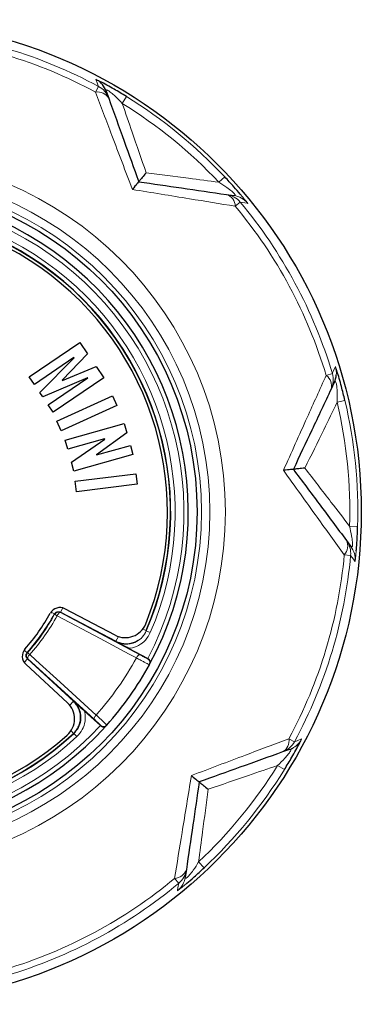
# Model space of a CAD drawing. Header units: millimetres. Extents: x 1 to 419, y 2 to 295.
# Tile 50 of 59: x 307.55 to 310.67, y 257.85 to 266.85. Entities that reach past the tile are written whole.
import ezdxf

# ---------------------------------------------------------------- set-up
doc = ezdxf.new("R2010")
doc.units = ezdxf.units.MM

msp = doc.modelspace()

# ---------------------------------------------------------------- linework, layer by layer
at = {"color": 8, "linetype": 'Continuous', "lineweight": 18}
for p, q in [((308.2737, 266.2392), (308.2459, 266.1876)), ((308.529, 266.1467), (308.4904, 266.0846)), ((309.4262, 265.4135), (309.373, 265.3633)), ((309.5677, 265.1817), (309.5227, 265.1442)), ((310.4093, 263.615), (310.3532, 263.5982)), ((310.5244, 263.369), (310.4532, 263.3524)), ((310.6404, 262.2161), (310.5673, 262.2183)), ((310.5182, 261.9575), (310.5765, 261.9522)), ((307.9463, 261.4725), (307.9255, 261.433)), ((307.8399, 261.4344), (307.8719, 261.4169)), ((307.8729, 261.4138), (307.8719, 261.4169)), ((307.8959, 261.4011), (307.8729, 261.4138)), ((307.9265, 261.4299), (308.6501, 261.0443)), ((308.6779, 261.2789), (308.7091, 261.2655)), ((308.4554, 261.2111), (308.4323, 261.1671)), ((308.7091, 261.2655), (308.7101, 261.2625)), ((308.7469, 261.2467), (308.7101, 261.2625)), ((307.5947, 260.9739), (307.6249, 261.0067)), ((307.5949, 261.0869), (307.6222, 261.0627)), ((307.6451, 261.0454), (307.6254, 261.0628)), ((308.2344, 260.4548), (307.6282, 261.0069)), ((308.0119, 260.5821), (308.0456, 260.6187)), ((308.0228, 260.3498), (308.0458, 260.3249)), ((308.0491, 260.325), (308.0458, 260.3249)), ((308.0762, 260.2957), (308.0491, 260.325)), ((310.0122, 260.2771), (310.0638, 260.2493)), ((309.9092, 260.0325), (309.9713, 259.994)), ((309.1879, 259.15), (309.2381, 259.0967)), ((308.9688, 259.0002), (309.0063, 258.9553))]:
    msp.add_line(p, q, dxfattribs=at)
at = {"color": 7, "linetype": 'Continuous', "lineweight": 25}
for p, q in [((308.3439, 266.1948), (308.3669, 266.1309)), ((309.443, 265.2515), (309.5102, 265.2417)), ((307.6412, 263.5836), (308.1035, 263.8979)), ((308.1035, 263.8979), (308.1745, 263.7935)), ((308.1745, 263.7935), (307.9426, 263.5535)), ((308.0494, 263.76), (307.6883, 263.5144)), ((307.7379, 263.4415), (308.0502, 263.7586)), ((308.0502, 263.7586), (308.0494, 263.76)), ((307.9434, 263.5522), (308.252, 263.6796)), ((308.252, 263.6796), (308.3229, 263.5752)), ((307.6883, 263.5144), (307.6412, 263.5836)), ((308.1739, 263.5768), (307.764, 263.403)), ((307.8136, 263.3301), (308.1747, 263.5756)), ((308.3229, 263.5752), (307.8606, 263.2609)), ((307.9426, 263.5535), (307.9434, 263.5522)), ((308.1747, 263.5756), (308.1739, 263.5768)), ((310.4275, 263.5339), (310.3986, 263.4725)), ((307.764, 263.403), (307.7379, 263.4415)), ((307.8917, 263.1794), (308.4012, 263.4095)), ((308.4012, 263.4095), (308.4407, 263.322)), ((307.8606, 263.2609), (307.8136, 263.3301)), ((308.4407, 263.322), (307.9312, 263.092)), ((307.9312, 263.092), (307.8917, 263.1794)), ((307.9702, 263.0066), (308.5084, 263.1575)), ((308.5324, 263.0718), (308.2562, 262.8729)), ((308.5084, 263.1575), (308.5324, 263.0718)), ((307.9936, 262.9231), (307.9702, 263.0066)), ((308.3298, 263.0174), (307.9936, 262.9231)), ((308.0271, 262.8039), (308.3302, 263.0159)), ((308.3302, 263.0159), (308.3298, 263.0174)), ((308.2565, 262.8714), (308.5644, 262.9578)), ((308.5644, 262.9578), (308.5878, 262.8743)), ((308.0496, 262.7233), (308.0271, 262.8039)), ((308.5878, 262.8743), (308.0496, 262.7233)), ((308.2562, 262.8729), (308.2565, 262.8714)), ((308.0608, 262.6296), (308.6156, 262.6981)), ((308.0725, 262.5343), (308.0608, 262.6296)), ((308.6156, 262.6981), (308.6273, 262.6028)), ((308.6273, 262.6028), (308.0725, 262.5343)), ((310.5377, 262.0897), (310.5783, 262.0353)), ((308.4263, 261.2235), (307.9674, 261.4644)), ((307.9255, 261.433), (308.4323, 261.1671)), ((308.5496, 261.1024), (308.7237, 261.011)), ((308.0456, 260.6187), (307.6249, 261.0067)), ((308.7237, 261.011), (308.724, 261.0109)), ((307.6095, 260.9568), (307.9904, 260.6054)), ((308.1459, 260.53), (308.2905, 260.3966)), ((308.2907, 260.3964), (308.2905, 260.3966)), ((310.0194, 260.179), (309.9555, 260.1561)), ((309.0761, 259.08), (309.0663, 259.0128))]:
    msp.add_line(p, q, dxfattribs=at)
at = {"color": 8, "linetype": 'Continuous', "lineweight": 18, "flags": 128}
for points in [[(308.2737, 266.2392), (308.2718, 266.2442), (308.2641, 266.2641), (308.2486, 266.3042)], [(309.6364, 265.1701), (309.6312, 265.171), (309.6102, 265.1745), (309.5677, 265.1817)], [(310.4093, 263.615), (310.4115, 263.6199), (310.4201, 263.6394), (310.4375, 263.6787)], [(310.6169, 261.8954), (310.6138, 261.8997), (310.6015, 261.9171), (310.5765, 261.9522)], [(307.8959, 261.4011), (307.8998, 261.4078), (307.9039, 261.4139), (307.9082, 261.4194), (307.9125, 261.4239), (307.9166, 261.4273), (307.9204, 261.4295), (307.9237, 261.4304), (307.9265, 261.4299)], [(308.6196, 261.0154), (308.5532, 261.0508), (308.2878, 261.1922), (307.8959, 261.4011)], [(307.9255, 261.433), (307.9261, 261.4312), (307.9265, 261.4299)], [(308.4334, 261.1641), (308.4331, 261.165), (308.4323, 261.1671)], [(307.6222, 261.0627), (307.6241, 261.0628), (307.6254, 261.0628)], [(307.6282, 261.0069), (307.6269, 261.0068), (307.6249, 261.0067)], [(307.6451, 261.0454), (307.6401, 261.0395), (307.6357, 261.0335), (307.632, 261.0277), (307.6292, 261.0221), (307.6274, 261.0171), (307.6266, 261.0128), (307.6268, 261.0093), (307.6282, 261.0069)], [(307.6451, 261.0454), (307.7006, 260.9948), (307.923, 260.7923), (308.2514, 260.4933)], [(308.6196, 261.0154), (308.6234, 261.0221), (308.6276, 261.0282), (308.6319, 261.0337), (308.6362, 261.0382), (308.6403, 261.0416), (308.6441, 261.0438), (308.6474, 261.0447), (308.6501, 261.0443)], [(308.0456, 260.6187), (308.0478, 260.6187), (308.0487, 260.6187)], [(308.2514, 260.4933), (308.2464, 260.4874), (308.242, 260.4814), (308.2383, 260.4755), (308.2355, 260.47), (308.2336, 260.4649), (308.2328, 260.4606), (308.2331, 260.4572), (308.2344, 260.4548)], [(310.0638, 260.2493), (310.0688, 260.2512), (310.0888, 260.2589), (310.1288, 260.2743)], [(308.9947, 258.8866), (308.9956, 258.8918), (308.9991, 258.9127), (309.0063, 258.9553)]]:
    msp.add_lwpolyline(points, dxfattribs=at)
at = {"color": 7, "linetype": 'Continuous', "lineweight": 25}
for radius in [4.5, 3]:
    msp.add_circle((306.1738, 262.3492), radius, dxfattribs=at)
at = {"color": 8, "linetype": 'Continuous', "lineweight": 18}
for radius in [3.2586, 3.1172, 3.04]:
    msp.add_circle((306.1738, 262.3492), radius, dxfattribs=at)
for centre, radius, start, end in [((306.1738, 262.3492), 4.362, 61.63889, 84.84833), ((306.1738, 262.3492), 4.4206, 61.63889, 84.84833), ((308.1557, 266.1271), 0.2, 39.88526, 62.32323), ((308.1787, 266.0632), 0.2, 19.78023, 61.64425), ((308.2651, 266.0711), 0.118, 30.38664, 99.35525), ((306.1738, 262.3492), 4.4686, 43.29407, 58.19315), ((306.1738, 262.3492), 4.3955, 43.29407, 58.19315), ((309.4047, 265.1398), 0.118, 2.13197, 71.10059), ((309.4141, 265.0536), 0.2, 39.84297, 81.707), ((309.4813, 265.0438), 0.2, 39.1637, 81.70699), ((306.1738, 262.3492), 2.88, 332.31011, 137.31015), ((306.1738, 262.3492), 2.7993, 336.8068, 132.81346), ((306.1738, 262.3492), 4.362, 16.63889, 39.84833), ((306.1738, 262.3492), 4.4206, 16.63889, 39.84833), ((306.1738, 262.3492), 2.88, 152.31011, 317.31015), ((310.2177, 263.5577), 0.2, 334.78023, 16.64425), ((310.2466, 263.6191), 0.2, 354.87537, 17.32323), ((310.2844, 263.5022), 0.118, 345.38664, 54.35525), ((306.1738, 262.3492), 2.7993, 156.8068, 312.81346), ((306.1738, 262.3492), 4.3955, 358.29407, 13.19315), ((306.1738, 262.3492), 4.4686, 358.29407, 13.19315), ((310.4317, 262.0378), 0.118, 317.13197, 26.10059), ((310.3774, 261.9702), 0.2, 354.84297, 36.707), ((310.418, 261.9157), 0.2, 354.1637, 36.70699), ((306.1738, 262.3492), 4.362, 331.63889, 354.84833), ((306.1738, 262.3492), 4.4206, 331.63889, 354.84833), ((306.1738, 262.3492), 1.9395, 318.45391, 331.16634), ((306.1738, 262.3492), 1.9658, 318.45391, 331.16634), ((307.9079, 261.3945), 0.04, 62.33006, 151.1464), ((307.6553, 261.0363), 0.04, 138.47385, 227.29019), ((306.1738, 262.3492), 2.7858, 318.2255, 331.39475), ((306.1924, 262.3846), 2.88, 331.43993, 331.51445), ((308.7033, 260.9723), 0.04, 331.44438, 62.31427), ((306.1467, 262.3198), 2.88, 318.10581, 318.18033), ((308.3201, 260.4288), 0.04, 227.30598, 318.17587), ((309.8958, 260.2579), 0.118, 300.38664, 9.35525), ((309.8878, 260.3442), 0.2, 289.78023, 331.64425), ((309.9517, 260.3672), 0.2, 301.47243, 332.32333), ((306.1738, 262.3492), 4.3955, 313.29407, 328.19315), ((306.1738, 262.3492), 4.4686, 313.29407, 328.19315), ((308.9644, 259.1182), 0.118, 272.13197, 341.10059), ((308.8782, 259.1088), 0.2, 309.84297, 351.707), ((306.1738, 262.3492), 4.362, 286.63889, 309.84833), ((306.1738, 262.3492), 4.4206, 286.63889, 309.84833), ((308.8684, 259.0416), 0.2, 309.1637, 351.70699)]:
    msp.add_arc(centre, radius, start, end, dxfattribs=at)
at = {"color": 7, "linetype": 'Continuous', "lineweight": 25}
for centre, radius, start, end in [((308.1557, 266.1271), 0.2, 19.77992, 39.88521), ((306.1738, 262.3492), 2.92, 331.5281, 138.10593), ((306.1738, 262.3492), 2.7593, 336.8068, 132.81346), ((306.1738, 262.3492), 2.7572, 336.85786, 132.76239), ((306.1738, 262.3492), 2.73, 337.98102, 131.63923), ((306.1738, 262.3492), 2.92, 151.51433, 318.09216), ((310.2466, 263.6191), 0.2, 334.77992, 354.87531), ((306.1738, 262.3492), 2.7593, 156.8068, 312.81346), ((306.1738, 262.3492), 2.73, 157.98102, 311.63923), ((307.921, 261.3758), 0.1, 62.31013, 150.87758), ((306.1738, 262.3492), 1.9, 318.74267, 330.87758), ((306.1738, 262.3492), 1.9372, 318.38821, 331.23204), ((308.5193, 261.4006), 0.2, 242.31013, 337.98102), ((307.6773, 261.0303), 0.1, 138.74267, 227.31013), ((306.1738, 262.3492), 2.92, 318.18033, 331.43993), ((306.1738, 262.3492), 2.92, 331.43993, 331.5281), ((307.8548, 260.4584), 0.2, 311.63923, 47.31013), ((306.1738, 262.3492), 2.92, 318.09216, 318.18033), ((306.1738, 262.3492), 2.7572, 234.81013, 312.76239), ((309.9517, 260.3672), 0.2, 289.77989, 301.4722)]:
    msp.add_arc(centre, radius, start, end, dxfattribs=at)
at = {"color": 8, "linetype": 'Continuous', "lineweight": 18}
for points, knots in [([(308.2934, 266.282), (308.2802, 266.2888), (308.2529, 266.3029), (308.2501, 266.3037), (308.2486, 266.3042)], [0, 0, 0, 0, 0.4849718, 1, 1, 1, 1]), ([(308.583, 265.2972), (308.5201, 265.4634), (308.4049, 265.7674), (308.2955, 266.0566), (308.2459, 266.1876)], [0, 0, 0, 0, 0.54669, 1, 1, 1, 1]), ([(308.3439, 266.1948), (308.3427, 266.1997), (308.341, 266.207), (308.3492, 266.2072), (308.3599, 266.2024), (308.3735, 266.1935), (308.3954, 266.1766), (308.4362, 266.1406), (308.469, 266.1068), (308.4904, 266.0846)], [0, 0, 0, 0, 0.1846695, 0.2740357, 0.3456528, 0.4306293, 0.4963859, 0.6692526, 1, 1, 1, 1]), ([(308.4904, 266.0846), (308.5207, 265.9967), (308.5924, 265.7882), (308.6659, 265.5744), (308.7084, 265.4507)], [0, 0, 0, 0, 0.421251, 1, 1, 1, 1]), ([(308.7084, 265.4507), (308.8382, 265.4336), (309.0623, 265.4042), (309.2809, 265.3754), (309.373, 265.3633)], [0, 0, 0, 0, 0.578749, 1, 1, 1, 1]), ([(309.373, 265.3633), (309.3977, 265.3476), (309.4382, 265.3217), (309.4847, 265.2868), (309.5062, 265.2674), (309.5167, 265.2562), (309.5214, 265.2489), (309.5222, 265.2422), (309.5172, 265.2408), (309.5113, 265.2415), (309.5102, 265.2417)], [0, 0, 0, 0, 0.313875, 0.515866, 0.603506, 0.660878, 0.747823, 0.804028, 0.961946, 1, 1, 1, 1]), ([(309.5227, 265.1442), (309.3844, 265.1667), (309.0792, 265.2163), (308.7584, 265.2686), (308.583, 265.2972)], [0, 0, 0, 0, 0.45331, 1, 1, 1, 1]), ([(309.6364, 265.1701), (309.6351, 265.172), (309.6328, 265.1757), (309.6097, 265.205), (309.5854, 265.2341), (309.5743, 265.2473)], [0, 0, 0, 0, 0.390676, 0.723273, 1, 1, 1, 1]), ([(310.4535, 263.6313), (310.4489, 263.6455), (310.4396, 263.6747), (310.4382, 263.6773), (310.4375, 263.6787)], [0, 0, 0, 0, 0.4849718, 1, 1, 1, 1]), ([(309.962, 262.7302), (310.035, 262.8922), (310.1685, 263.1886), (310.2956, 263.4704), (310.3532, 263.5982)], [0, 0, 0, 0, 0.54669, 1, 1, 1, 1]), ([(310.4275, 263.5339), (310.4302, 263.5382), (310.4341, 263.5447), (310.4401, 263.5389), (310.4443, 263.528), (310.4476, 263.5121), (310.4512, 263.4846), (310.4546, 263.4303), (310.4538, 263.3833), (310.4532, 263.3524)], [0, 0, 0, 0, 0.18467, 0.274036, 0.345653, 0.430629, 0.496386, 0.669253, 1, 1, 1, 1]), ([(310.4532, 263.3524), (310.4125, 263.2689), (310.3158, 263.0708), (310.2166, 262.8676), (310.1592, 262.75)], [0, 0, 0, 0, 0.4212514, 1, 1, 1, 1]), ([(310.5182, 261.9575), (310.4363, 262.0712), (310.2557, 262.3221), (310.0658, 262.5859), (309.962, 262.7302)], [0, 0, 0, 0, 0.45331, 1, 1, 1, 1]), ([(310.1592, 262.75), (310.2388, 262.6462), (310.3765, 262.4669), (310.5108, 262.292), (310.5673, 262.2183)], [0, 0, 0, 0, 0.578749, 1, 1, 1, 1]), ([(310.5673, 262.2183), (310.5736, 262.1897), (310.584, 262.1428), (310.5922, 262.0852), (310.5937, 262.0563), (310.5932, 262.041), (310.5913, 262.0325), (310.5872, 262.0272), (310.5827, 262.0297), (310.579, 262.0344), (310.5783, 262.0353)], [0, 0, 0, 0, 0.313875, 0.515866, 0.603506, 0.660878, 0.747823, 0.804028, 0.961946, 1, 1, 1, 1]), ([(310.6169, 261.8954), (310.6174, 261.8977), (310.6183, 261.9019), (310.6227, 261.939), (310.6261, 261.9768), (310.6276, 261.9939)], [0, 0, 0, 0, 0.390676, 0.723273, 1, 1, 1, 1]), ([(308.4334, 261.1641), (308.4519, 261.1564), (308.4912, 261.14), (308.5577, 261.14), (308.6221, 261.1615), (308.6774, 261.2031), (308.6992, 261.2427), (308.7101, 261.2625)], [0, 0, 0, 0, 0.181946, 0.386424, 0.590919, 0.795456, 1, 1, 1, 1]), ([(308.7469, 261.2467), (308.7338, 261.2229), (308.7077, 261.1754), (308.6414, 261.1258), (308.5853, 261.1065), (308.5541, 261.1029), (308.5496, 261.1024)], [0, 0, 0, 0, 0.315622, 0.631247, 0.94681, 1, 1, 1, 1]), ([(308.7385, 260.9532), (308.7374, 260.9536), (308.7354, 260.9544), (308.72, 260.9622), (308.6975, 260.974), (308.6695, 260.9887), (308.6422, 261.0032), (308.6261, 261.0119), (308.6196, 261.0154)], [0, 0, 0, 0, 0.175702, 0.351396, 0.527111, 0.702838, 0.878552, 1, 1, 1, 1]), ([(308.6501, 261.0443), (308.6541, 261.0422), (308.6638, 261.037), (308.6802, 261.0284), (308.6971, 261.0197), (308.7107, 261.0129), (308.72, 261.0083), (308.7213, 261.0079), (308.7219, 261.0077)], [0, 0, 0, 0, 0.121438, 0.297145, 0.472875, 0.648598, 0.824299, 1, 1, 1, 1]), ([(308.0491, 260.325), (308.064, 260.3419), (308.094, 260.3757), (308.1146, 260.4417), (308.1132, 260.5097), (308.0909, 260.5724), (308.0622, 260.6039), (308.0487, 260.6187)], [0, 0, 0, 0, 0.204544, 0.409081, 0.613576, 0.818054, 1, 1, 1, 1]), ([(308.1459, 260.53), (308.147, 260.5255), (308.154, 260.495), (308.1547, 260.4356), (308.1302, 260.3565), (308.0942, 260.316), (308.0762, 260.2957)], [0, 0, 0, 0, 0.05319, 0.368753, 0.684378, 1, 1, 1, 1]), ([(308.2514, 260.4933), (308.2595, 260.4859), (308.2757, 260.4712), (308.3008, 260.4483), (308.3229, 260.4279), (308.3397, 260.4122), (308.3487, 260.4036), (308.3496, 260.4026), (308.3499, 260.4021)], [0, 0, 0, 0, 0.1756567, 0.3513019, 0.5269729, 0.7026802, 0.8784064, 1, 1, 1, 1]), ([(308.293, 260.3994), (308.2928, 260.3997), (308.2924, 260.4004), (308.287, 260.4057), (308.2771, 260.4152), (308.2639, 260.4276), (308.249, 260.4415), (308.2393, 260.4503), (308.2344, 260.4548)], [0, 0, 0, 0, 0.121592, 0.297323, 0.473039, 0.648715, 0.824357, 1, 1, 1, 1]), ([(309.1219, 259.9399), (309.288, 260.0029), (309.592, 260.118), (309.8812, 260.2275), (310.0122, 260.2771)], [0, 0, 0, 0, 0.5466905, 1, 1, 1, 1]), ([(310.1066, 260.2296), (310.1134, 260.2428), (310.1275, 260.2701), (310.1284, 260.2729), (310.1288, 260.2743)], [0, 0, 0, 0, 0.4849718, 1, 1, 1, 1]), ([(310.0194, 260.179), (310.0243, 260.1802), (310.0316, 260.182), (310.0318, 260.1737), (310.0271, 260.163), (310.0182, 260.1495), (310.0013, 260.1275), (309.9653, 260.0867), (309.9314, 260.054), (309.9092, 260.0325)], [0, 0, 0, 0, 0.18467, 0.274036, 0.345653, 0.430629, 0.496386, 0.669253, 1, 1, 1, 1]), ([(309.9092, 260.0325), (309.8214, 260.0023), (309.6129, 259.9306), (309.3991, 259.8571), (309.2753, 259.8145)], [0, 0, 0, 0, 0.421251, 1, 1, 1, 1]), ([(308.9688, 259.0002), (308.9913, 259.1386), (309.041, 259.4437), (309.0933, 259.7645), (309.1219, 259.9399)], [0, 0, 0, 0, 0.45331, 1, 1, 1, 1]), ([(309.2753, 259.8145), (309.2583, 259.6848), (309.2288, 259.4606), (309.2001, 259.242), (309.1879, 259.15)], [0, 0, 0, 0, 0.578749, 1, 1, 1, 1]), ([(309.0663, 259.0128), (309.0662, 259.0116), (309.0654, 259.0057), (309.0669, 259.0007), (309.0735, 259.0016), (309.0808, 259.0063), (309.092, 259.0167), (309.1114, 259.0382), (309.1464, 259.0847), (309.1722, 259.1253), (309.1879, 259.15)], [0, 0, 0, 0, 0.038054, 0.195972, 0.252177, 0.339122, 0.396494, 0.484134, 0.686125, 1, 1, 1, 1]), ([(308.9947, 258.8866), (308.9967, 258.8878), (309.0003, 258.8902), (309.0296, 258.9132), (309.0587, 258.9376), (309.0719, 258.9487)], [0, 0, 0, 0, 0.390676, 0.723273, 1, 1, 1, 1])]:
    msp.add_open_spline(points, degree=3, knots=knots, dxfattribs=at)
at = {"color": 7, "linetype": 'Continuous', "lineweight": 25}
for points, knots in [([(308.529, 266.1467), (308.4907, 266.1699), (308.4288, 266.2076), (308.3503, 266.2515), (308.3063, 266.2754), (308.2942, 266.2815), (308.2934, 266.282)], [0, 0, 0, 0, 0.4356337, 0.705555, 0.97882, 1, 1, 1, 1]), ([(308.3669, 266.1309), (308.4134, 266.0016), (308.5028, 265.7528), (308.5962, 265.4931), (308.6411, 265.3683)], [0, 0, 0, 0, 0.519436, 1, 1, 1, 1]), ([(308.7084, 265.4507), (308.7082, 265.4504), (308.6949, 265.4342), (308.6719, 265.406), (308.6467, 265.3752), (308.643, 265.3706), (308.6411, 265.3683)], [0, 0, 0, 0, 0.005375, 0.345048, 0.671518, 1, 1, 1, 1]), ([(309.5743, 265.2473), (309.5721, 265.25), (309.5551, 265.2705), (309.504, 265.3295), (309.4543, 265.3831), (309.4262, 265.4135)], [0, 0, 0, 0, 0.061475, 0.468665, 1, 1, 1, 1]), ([(308.6411, 265.3683), (308.6388, 265.3655), (308.6338, 265.3594), (308.6073, 265.3269), (308.5879, 265.3032), (308.5832, 265.2975), (308.583, 265.2972)], [0, 0, 0, 0, 0.399673, 0.862462, 0.994375, 1, 1, 1, 1]), ([(308.6411, 265.3683), (308.7724, 265.3492), (309.0455, 265.3094), (309.3071, 265.2713), (309.443, 265.2515)], [0, 0, 0, 0, 0.480564, 1, 1, 1, 1]), ([(310.5244, 263.369), (310.5138, 263.4125), (310.4966, 263.4829), (310.4723, 263.5695), (310.4579, 263.6175), (310.4538, 263.6304), (310.4535, 263.6313)], [0, 0, 0, 0, 0.435634, 0.705555, 0.97882, 1, 1, 1, 1]), ([(310.3986, 263.4725), (310.3401, 263.3482), (310.2274, 263.109), (310.1098, 262.8594), (310.0533, 262.7394)], [0, 0, 0, 0, 0.519436, 1, 1, 1, 1]), ([(310.0533, 262.7394), (310.0497, 262.739), (310.0418, 262.7382), (310.0001, 262.734), (309.9696, 262.731), (309.9623, 262.7302), (309.962, 262.7302)], [0, 0, 0, 0, 0.399673, 0.862462, 0.994375, 1, 1, 1, 1]), ([(310.1592, 262.75), (310.1588, 262.75), (310.1379, 262.7479), (310.1017, 262.7442), (310.0621, 262.7403), (310.0563, 262.7397), (310.0533, 262.7394)], [0, 0, 0, 0, 0.005375, 0.345048, 0.671518, 1, 1, 1, 1]), ([(310.0533, 262.7394), (310.1326, 262.633), (310.2976, 262.4118), (310.4556, 262.1998), (310.5377, 262.0897)], [0, 0, 0, 0, 0.480564, 1, 1, 1, 1]), ([(310.6276, 261.9939), (310.6279, 261.9974), (310.6304, 262.0239), (310.636, 262.1017), (310.6388, 262.1748), (310.6404, 262.2161)], [0, 0, 0, 0, 0.0614752, 0.4686647, 1, 1, 1, 1]), ([(307.8719, 261.4169), (307.8749, 261.4211), (307.8809, 261.4296), (307.8952, 261.4368), (307.911, 261.4387), (307.9207, 261.4349), (307.9255, 261.433)], [0, 0, 0, 0, 0.250008, 0.499999, 0.74999, 1, 1, 1, 1]), ([(308.4323, 261.1671), (308.4449, 261.1614), (308.47, 261.1501), (308.511, 261.1434), (308.5525, 261.1445), (308.5925, 261.1548), (308.6206, 261.1664), (308.6334, 261.1764), (308.6353, 261.1779)], [0, 0, 0, 0, 0.193141, 0.386267, 0.579385, 0.772499, 0.965613, 1, 1, 1, 1]), ([(308.5496, 261.1024), (308.5322, 261.1115), (308.492, 261.1328), (308.4549, 261.1526), (308.4337, 261.164), (308.4334, 261.1641)], [0, 0, 0, 0, 0.427767, 0.990839, 1, 1, 1, 1]), ([(307.6249, 261.0067), (307.6215, 261.0107), (307.6147, 261.0186), (307.6112, 261.0341), (307.6132, 261.0499), (307.6192, 261.0584), (307.6222, 261.0627)], [0, 0, 0, 0, 0.25001, 0.500001, 0.749992, 1, 1, 1, 1]), ([(308.7406, 260.9571), (308.7407, 260.9572), (308.7432, 260.962), (308.7461, 260.9717), (308.7447, 260.9862), (308.7392, 260.9976), (308.7322, 261.0057), (308.7267, 261.0091), (308.724, 261.0109)], [0, 0, 0, 0, 0.0075059, 0.3014541, 0.5582458, 0.7457164, 0.8726536, 1, 1, 1, 1]), ([(308.0458, 260.3249), (308.0554, 260.3348), (308.0744, 260.3547), (308.0945, 260.3911), (308.1072, 260.4306), (308.1114, 260.4718), (308.1072, 260.5131), (308.0944, 260.5525), (308.0743, 260.5889), (308.0552, 260.6088), (308.0456, 260.6187)], [0, 0, 0, 0, 0.125012, 0.250015, 0.375011, 0.500003, 0.624995, 0.74999, 0.874991, 1, 1, 1, 1]), ([(308.0487, 260.6187), (308.049, 260.6184), (308.0668, 260.6023), (308.098, 260.574), (308.1315, 260.5432), (308.1459, 260.53)], [0, 0, 0, 0, 0.009161, 0.572233, 1, 1, 1, 1]), ([(308.2907, 260.3964), (308.2935, 260.3942), (308.2992, 260.3898), (308.3101, 260.3861), (308.3233, 260.3854), (308.3364, 260.3896), (308.3438, 260.3954), (308.3468, 260.3987), (308.3469, 260.3988)], [0, 0, 0, 0, 0.1412762, 0.2818993, 0.4790454, 0.7493839, 0.9924946, 1, 1, 1, 1]), ([(309.9713, 259.994), (309.9946, 260.0322), (310.0322, 260.0942), (310.0762, 260.1726), (310.1, 260.2167), (310.1061, 260.2287), (310.1066, 260.2296)], [0, 0, 0, 0, 0.435634, 0.705555, 0.97882, 1, 1, 1, 1]), ([(309.9555, 260.1561), (309.8263, 260.1096), (309.5775, 260.0201), (309.3178, 259.9267), (309.193, 259.8818)], [0, 0, 0, 0, 0.519436, 1, 1, 1, 1]), ([(309.1219, 259.9399), (309.1221, 259.9397), (309.1278, 259.9351), (309.1516, 259.9157), (309.184, 259.8892), (309.1901, 259.8842), (309.193, 259.8818)], [0, 0, 0, 0, 0.005625, 0.137538, 0.600327, 1, 1, 1, 1]), ([(309.193, 259.8818), (309.1738, 259.7506), (309.134, 259.4775), (309.0959, 259.2159), (309.0761, 259.08)], [0, 0, 0, 0, 0.480564, 1, 1, 1, 1]), ([(309.193, 259.8818), (309.1952, 259.88), (309.1998, 259.8762), (309.2306, 259.8511), (309.2588, 259.828), (309.2751, 259.8147), (309.2753, 259.8145)], [0, 0, 0, 0, 0.328482, 0.654952, 0.994625, 1, 1, 1, 1]), ([(309.0719, 258.9487), (309.0746, 258.9509), (309.0951, 258.9679), (309.1541, 259.019), (309.2077, 259.0686), (309.2381, 259.0967)], [0, 0, 0, 0, 0.061475, 0.468665, 1, 1, 1, 1])]:
    msp.add_open_spline(points, degree=3, knots=knots, dxfattribs=at)

doc.saveas('drawing.dxf')
